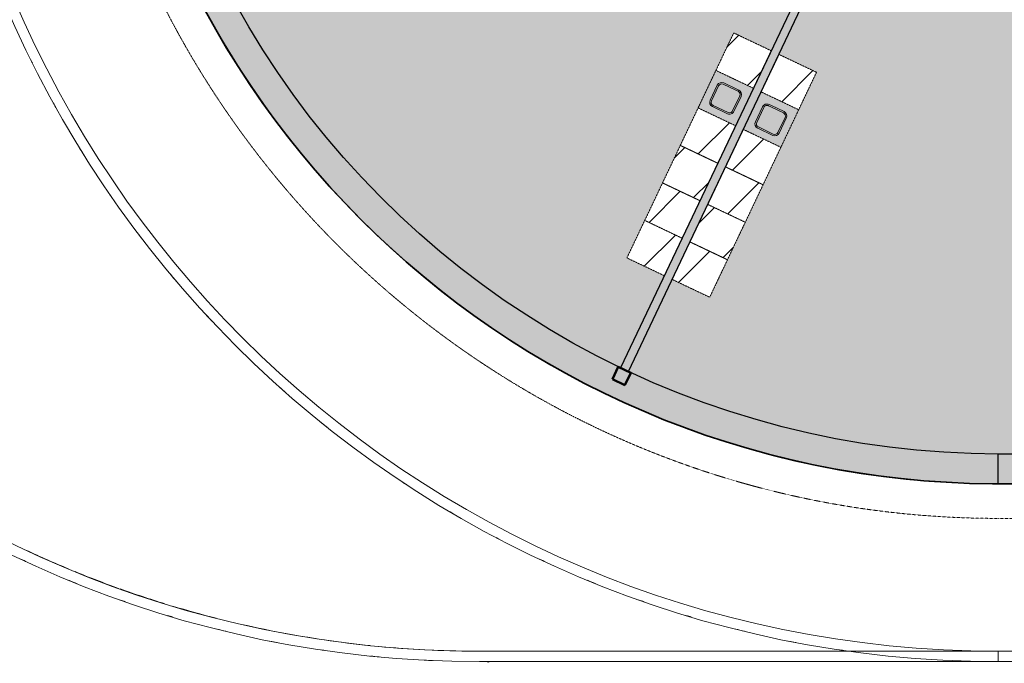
# Model space of a CAD drawing. Header units: millimetres. Extents: x 1000 to 192722, y -9201 to 41503.
# Tile 66 of 93: x 121871 to 136109, y 8476 to 17778. Entities that reach past the tile are written whole.
import ezdxf

# ---------------------------------------------------------------- set-up
doc = ezdxf.new("R2010")
doc.units = ezdxf.units.MM
doc.linetypes.add('THO_hhidden', pattern=[2.5, 1.5, -1])
for name, color, linetype, lineweight, true_color in [('A-AREA-BNDY', 1, 'Continuous', 50, 0xff0000), ('A-DETL', 7, 'Continuous', 13, 0x00a600), ('A-DETL-MBND', 9, 'Continuous', 13, 0x808080)]:
    doc.layers.add(name, color=color, linetype=linetype, lineweight=lineweight, true_color=true_color)
for name, color, linetype, lineweight in [('A-AREA-PATT', 7, 'Continuous', 13), ('A-GENM', 7, 'Continuous', 13), ('A-WALL-PATT', 7, 'Continuous', 18), ('I-WALL', 7, 'Continuous', 18), ('P-SANR-FIXT', 7, 'Continuous', 13), ('S-COLS-SYMB', 7, 'Continuous', 50)]:
    doc.layers.add(name, color=color, linetype=linetype, lineweight=lineweight)

# ---------------------------------------------------------------- blocks, each defined once
blk = doc.blocks.new('NLRS_01_GM_WPB_dummy placeholder_gen_tho - kast 600x600x2100-V144-01 1e verdieping BVO')
at = {"layer": 'A-GENM', "true_color": 0x808080}
h = blk.add_hatch(dxfattribs=at)
h.set_pattern_fill('FP_99', color=8, style=0, pattern_type=2)
h.set_pattern_definition([(70.4, (-11795.2, -21282.7), (-565.234, 201.271), [])])
h.paths.add_polyline_path([(300, -300), (300, 300), (-300, 300), (-300, -300), (-47, -300)])
at = {"layer": 'A-GENM', "linetype": 'THO_hhidden'}
for p, q in [((300, 300), (-300, 300)), ((-300, 300), (-300, -300)), ((300, -300), (300, 300)), ((-300, -300), (300, -300))]:
    blk.add_line(p, q, dxfattribs=at)
blk = doc.blocks.new('NLRS_01_GM_WPB_dummy placeholder_gen_tho - kast 600x600x2100-V145-01 1e verdieping BVO')
at = {"layer": 'A-GENM', "true_color": 0x808080}
h = blk.add_hatch(dxfattribs=at)
h.set_pattern_fill('FP_100', color=8, style=0, pattern_type=2)
h.set_pattern_definition([(70.4, (-11795.2, -21882.7), (-565.234, 201.271), [])])
h.paths.add_polyline_path([(300, -300), (300, 300), (-300, 300), (-300, -300), (220, -300)])
at = {"layer": 'A-GENM', "linetype": 'THO_hhidden'}
for p, q in [((300, 300), (-300, 300)), ((-300, 300), (-300, -300)), ((300, -300), (300, 300)), ((-300, -300), (300, -300))]:
    blk.add_line(p, q, dxfattribs=at)
blk = doc.blocks.new('NLRS_01_GM_WPB_dummy placeholder_gen_tho - kast 600x600x2100-V146-01 1e verdieping BVO')
at = {"layer": 'A-GENM', "true_color": 0x808080}
h = blk.add_hatch(dxfattribs=at)
h.set_pattern_fill('FP_101', color=8, style=0, pattern_type=2)
h.set_pattern_definition([(70.4, (-11795.2, -22482.7), (-565.234, 201.271), [])])
h.paths.add_polyline_path([(300, -300), (300, 300), (-300, 300), (-300, -300), (120, -300)])
at = {"layer": 'A-GENM', "linetype": 'THO_hhidden'}
for p, q in [((300, 300), (-300, 300)), ((-300, 300), (-300, -300)), ((300, -300), (300, 300)), ((-300, -300), (300, -300))]:
    blk.add_line(p, q, dxfattribs=at)
blk = doc.blocks.new('NLRS_01_GM_WPB_dummy placeholder_gen_tho - kast 600x600x2100-V147-01 1e verdieping BVO')
at = {"layer": 'A-GENM', "true_color": 0x808080}
h = blk.add_hatch(dxfattribs=at)
h.set_pattern_fill('FP_102', color=8, style=0, pattern_type=2)
h.set_pattern_definition([(70.4, (-11795.2, -23082.7), (-565.234, 201.271), [])])
h.paths.add_polyline_path([(300, -300), (300, 300), (-300, 300), (-300, -300), (-165, -300)])
at = {"layer": 'A-GENM', "linetype": 'THO_hhidden'}
for p, q in [((300, 300), (-300, 300)), ((-300, 300), (-300, -300)), ((300, -300), (300, 300)), ((-300, -300), (300, -300))]:
    blk.add_line(p, q, dxfattribs=at)
blk = doc.blocks.new('NLRS_01_GM_WPB_dummy placeholder_gen_tho - kast 600x600x2100-V148-01 1e verdieping BVO')
at = {"layer": 'A-GENM', "true_color": 0x808080}
h = blk.add_hatch(dxfattribs=at)
h.set_pattern_fill('FP_103', color=8, style=0, pattern_type=2)
h.set_pattern_definition([(70.4, (-11795.2, -24282.7), (-565.234, 201.271), [])])
h.paths.add_polyline_path([(300, -300), (300, 300), (-300, 300), (-300, -300), (1, -300)])
at = {"layer": 'A-GENM', "linetype": 'THO_hhidden'}
for p, q in [((300, 300), (-300, 300)), ((-300, 300), (-300, -300)), ((300, -300), (300, 300)), ((-300, -300), (300, -300))]:
    blk.add_line(p, q, dxfattribs=at)
blk = doc.blocks.new('NLRS_73_PF_UN_rvs gootsteen enkel 340x340 ic6zrl2n_gen_bcb - RVS gootsteen enkel 340x340-1972238-01 1e verdieping BVO')
at = {"layer": 'P-SANR-FIXT'}
for p, q in [((-81, 20), (-120, 20)), ((-120, 0), (-81, 0)), ((120, 20), (-81, 20)), ((-81, 0), (120, 0)), ((-190, -50), (-190, -290)), ((-170, -290), (-170, -50)), ((170, -50), (170, -290)), ((190, -290), (190, -50)), ((120, -340), (-120, -340)), ((-120, -360), (120, -360))]:
    blk.add_line(p, q, dxfattribs=at)
for centre, radius, start, end in [((-120, -50), 70, 90, 180), ((120, -50), 70, 0, 90), ((120, -50), 50, 0, 90), ((-120, -50), 50, 90, 180), ((-120, -50), 50, 165.9822, 180), ((-120, -50), 50, 151.917, 161.4219), ((-120, -50), 50, 137.768, 146.5606), ((-120, -50), 50, 123.4394, 132.232), ((-120, -50), 50, 108.5781, 118.083), ((-120, -50), 50, 90, 104.0178), ((-120, -290), 70, 180, 270), ((-120, -290), 50, 180, 270), ((120, -290), 70, 270, 360), ((120, -290), 50, 270, 0)]:
    blk.add_arc(centre, radius, start, end, dxfattribs=at)
blk = doc.blocks.new('NLRS_01_GM_WPB_dummy placeholder_gen_tho - kast 600x600x2100-V149-01 1e verdieping BVO')
at = {"layer": 'A-GENM', "true_color": 0x808080}
h = blk.add_hatch(dxfattribs=at)
h.set_pattern_fill('FP_104', color=8, style=0, pattern_type=2)
h.set_pattern_definition([(250.4, (11070.2, 21283.2), (565.234, -201.271), [])])
h.paths.add_polyline_path([(-300, 300), (-300, -300), (300, -300), (300, 300), (-221, 300)])
at = {"layer": 'A-GENM', "linetype": 'THO_hhidden'}
for p, q in [((300, 300), (-300, 300)), ((-300, 300), (-300, -300)), ((300, -300), (300, 300)), ((-300, -300), (300, -300))]:
    blk.add_line(p, q, dxfattribs=at)
blk = doc.blocks.new('NLRS_01_GM_WPB_dummy placeholder_gen_tho - kast 600x600x2100-V150-01 1e verdieping BVO')
at = {"layer": 'A-GENM', "true_color": 0x808080}
h = blk.add_hatch(dxfattribs=at)
h.set_pattern_fill('FP_105', color=8, style=0, pattern_type=2)
h.set_pattern_definition([(250.4, (11070.2, 21883.2), (565.234, -201.271), [])])
h.paths.add_polyline_path([(-300, 300), (-300, -300), (300, -300), (300, 300), (-209, 300)])
at = {"layer": 'A-GENM', "linetype": 'THO_hhidden'}
for p, q in [((300, 300), (-300, 300)), ((-300, 300), (-300, -300)), ((300, -300), (300, 300)), ((-300, -300), (300, -300))]:
    blk.add_line(p, q, dxfattribs=at)
blk = doc.blocks.new('NLRS_01_GM_WPB_dummy placeholder_gen_tho - kast 600x600x2100-V151-01 1e verdieping BVO')
at = {"layer": 'A-GENM', "true_color": 0x808080}
h = blk.add_hatch(dxfattribs=at)
h.set_pattern_fill('FP_106', color=8, style=0, pattern_type=2)
h.set_pattern_definition([(250.4, (11070.2, 22483.2), (565.234, -201.271), [])])
h.paths.add_polyline_path([(-300, 300), (-300, -300), (300, -300), (300, 300), (-108, 300)])
at = {"layer": 'A-GENM', "linetype": 'THO_hhidden'}
for p, q in [((300, 300), (-300, 300)), ((-300, 300), (-300, -300)), ((300, -300), (300, 300)), ((-300, -300), (300, -300))]:
    blk.add_line(p, q, dxfattribs=at)
blk = doc.blocks.new('NLRS_01_GM_WPB_dummy placeholder_gen_tho - kast 600x600x2100-V152-01 1e verdieping BVO')
at = {"layer": 'A-GENM', "true_color": 0x808080}
h = blk.add_hatch(dxfattribs=at)
h.set_pattern_fill('FP_107', color=8, style=0, pattern_type=2)
h.set_pattern_definition([(250.4, (11070.2, 23083.2), (565.234, -201.271), [])])
h.paths.add_polyline_path([(-300, 300), (-300, -300), (300, -300), (300, 300), (87, 300)])
at = {"layer": 'A-GENM', "linetype": 'THO_hhidden'}
for p, q in [((300, 300), (-300, 300)), ((-300, 300), (-300, -300)), ((300, -300), (300, 300)), ((-300, -300), (300, -300))]:
    blk.add_line(p, q, dxfattribs=at)
blk = doc.blocks.new('NLRS_01_GM_WPB_dummy placeholder_gen_tho - kast 600x600x2100-V153-01 1e verdieping BVO')
at = {"layer": 'A-GENM', "true_color": 0x808080}
h = blk.add_hatch(dxfattribs=at)
h.set_pattern_fill('FP_108', color=8, style=0, pattern_type=2)
h.set_pattern_definition([(250.4, (11070.2, 24283.2), (565.234, -201.271), [])])
h.paths.add_polyline_path([(-300, 300), (-300, -300), (300, -300), (300, 300), (10, 300)])
at = {"layer": 'A-GENM', "linetype": 'THO_hhidden'}
for p, q in [((300, 300), (-300, 300)), ((-300, 300), (-300, -300)), ((300, -300), (300, 300)), ((-300, -300), (300, -300))]:
    blk.add_line(p, q, dxfattribs=at)
blk = doc.blocks.new('NLRS_73_PF_UN_rvs gootsteen enkel 340x340 ic6zrl2n_gen_bcb - RVS gootsteen enkel 340x340-1975653-01 1e verdieping BVO')
at = {"layer": 'P-SANR-FIXT'}
for p, q in [((-190, 290), (-190, 50)), ((-170, 50), (-170, 290)), ((120, 360), (-120, 360)), ((-120, 340), (120, 340)), ((170, 290), (170, 50)), ((190, 50), (190, 290)), ((-81, 0), (-120, 0)), ((120, 0), (-81, 0)), ((-120, -20), (-81, -20)), ((-81, -20), (120, -20))]:
    blk.add_line(p, q, dxfattribs=at)
for centre, radius, start, end in [((-120, 290), 70, 90, 180), ((-120, 290), 50, 90, 180), ((120, 290), 70, 0, 90), ((120, 290), 50, 360, 90), ((-120, 50), 70, 180, 270), ((-120, 50), 50, 180, 270), ((-120, 50), 50, 180, 194.0178), ((-120, 50), 50, 198.5781, 208.083), ((-120, 50), 50, 213.4394, 222.232), ((-120, 50), 50, 227.768, 236.5606), ((-120, 50), 50, 241.917, 251.4219), ((-120, 50), 50, 255.9822, 270), ((120, 50), 70, 270, 360), ((120, 50), 50, 270, 360)]:
    blk.add_arc(centre, radius, start, end, dxfattribs=at)
blk = doc.blocks.new('NLRS_28_SCO_UN_koker_gen_bcb - K200_200_12_5-2311149-01 1e verdieping BVO')
at = {"layer": 'S-COLS-SYMB'}
for p, q in [((-100, 100), (100, 100)), ((-100, -100), (-100, 100)), ((100, -100), (100, 100)), ((-100, -100), (100, -100))]:
    blk.add_line(p, q, dxfattribs=at)
blk = doc.blocks.new('NLRS_28_SCO_UN_houten kolom rond_gen_bcb - rond 150-V235-01 1e verdieping BVO')
at = {"layer": 'A-DETL-MBND'}
blk.add_arc((0, 0), 75, 270.0988, 319.3074, dxfattribs=at)

msp = doc.modelspace()

# ---------------------------------------------------------------- hatches: boundary and pattern name
at = {"layer": 'A-AREA-PATT', "true_color": 0xfaf8e6}
h = msp.add_hatch(color=7, dxfattribs=at)
h.paths.add_polyline_path([(135940, 11070), (135940, 11071), (135940, 11070)])
h.paths.add_polyline_path([(140459, 11500), (140459, 14694), (140309, 14694), (140309, 13769), (140259, 13769), (140259, 15769), (140309, 15769), (140309, 14844), (140459, 14844), (140459, 18037), (133212, 18037), (132850, 17276), (133392, 17018), (131848, 13766), (131306, 14024), (130674, 12691), (131033, 12529), (131398, 12379), (131767, 12240), (132141, 12113), (132583, 11979), (132968, 11877), (133349, 11788), (133733, 11711), (134118, 11645), (134505, 11592), (134893, 11551), (135286, 11522), (135671, 11505), (136022, 11500), (136022, 11500), (140184, 11500)])
h.paths.add_polyline_path([(130561, 12745), (130652, 12936), (131194, 14078), (130652, 14335), (132196, 17587), (132738, 17330), (133098, 18088), (129959, 21409), (129959, 22037), (126913, 22037), (126913, 21887), (127838, 21887), (127838, 21837), (125838, 21837), (125838, 21887), (126763, 21887), (126763, 22037), (123592, 22037), (123661, 21654), (123743, 21274), (123836, 20896), (123941, 20520), (124078, 20089), (124189, 19769), (124334, 19393), (124491, 19021), (124660, 18654), (124841, 18292), (125004, 17987), (125184, 17673), (125388, 17341), (125602, 17016), (125837, 16682), (126059, 16385), (126303, 16081), (126555, 15785), (126849, 15462), (127094, 15209), (127397, 14915), (127681, 14657), (127998, 14386), (128299, 14145), (128587, 13927), (128878, 13721), (129202, 13505), (129533, 13299), (129870, 13104), (130267, 12892), (130421, 12815)])
h.paths.add_polyline_path([(132791, 16100), (132806, 16101), (132821, 16107), (132840, 16121), (132848, 16131), (132857, 16148), (132959, 16365), (132962, 16377), (132962, 16396), (132956, 16415), (132946, 16432), (132938, 16440), (132910, 16456), (132698, 16555), (132687, 16558), (132666, 16558), (132645, 16551), (132631, 16542), (132619, 16528), (132609, 16511), (132505, 16288), (132503, 16272), (132505, 16257), (132510, 16242), (132525, 16223), (132534, 16215), (132561, 16201), (132775, 16101)])
h.paths.add_polyline_path([(132136, 16411), (132151, 16413), (132175, 16424), (132181, 16428), (132190, 16438), (132203, 16460), (132304, 16676), (132307, 16687), (132307, 16708), (132300, 16729), (132296, 16738), (132277, 16755), (132261, 16765), (132043, 16867), (132034, 16870), (132012, 16870), (131993, 16864), (131982, 16858), (131966, 16842), (131958, 16831), (131850, 16599), (131849, 16584), (131851, 16568), (131861, 16545), (131867, 16537), (131875, 16529), (131897, 16517), (132120, 16413), (132125, 16412)])
h.paths.add_polyline_path([(141154, 18100), (141844, 18100), (141844, 18200), (141922, 18200), (141922, 18162), (141959, 18162), (141959, 18966), (142022, 18966), (142022, 20000), (141959, 20000), (141959, 20037), (138359, 20037), (138359, 28162), (141959, 28162), (141959, 28200), (142022, 28200), (142022, 29234), (141959, 29234), (141959, 30000), (141804, 30000), (141804, 30141), (141114, 30139), (141114, 30000), (140584, 30000), (140584, 30037), (133198, 30036), (130084, 26742), (130084, 26037), (123572, 26037), (123518, 25652), (123476, 25265), (123446, 24878), (123428, 24489), (123422, 24075), (129959, 24073), (129959, 24073), (130084, 24073), (130084, 21458), (133200, 18162), (141057, 18162), (141057, 18200), (141154, 18200), (141154, 18162)])
h.paths.add_polyline_path([(141714, 18321), (141643, 18392), (141664, 18408), (141688, 18418), (141714, 18421), (141740, 18418), (141764, 18408), (141785, 18392), (141740, 18347)])
h.paths.add_polyline_path([(141714, 18221), (141688, 18225), (141664, 18235), (141643, 18251), (141714, 18321), (141785, 18251), (141764, 18235), (141740, 18225)])
h.paths.add_polyline_path([(141262, 18271), (141176, 18321), (141262, 18371)])
h.paths.add_polyline_path([(141996, 19128), (141996, 19838), (142006, 19838), (142006, 19128)])
h.paths.add_polyline_path([(136122, 22101), (136122, 26101), (138322, 26101), (138322, 22101), (136857, 22101)])
h.paths.add_polyline_path([(123046, 22920), (123015, 23322), (122998, 23711), (122993, 24167), (123001, 24564), (123021, 24960), (123053, 25356), (123097, 25750), (123157, 26162), (123224, 26546), (123308, 26949), (123392, 27304), (123493, 27680), (123605, 28051), (123732, 28431), (123872, 28807), (124022, 29179), (124184, 29546), (124358, 29908), (124557, 30291), (124737, 30615), (124943, 30960), (125160, 31297), (125399, 31646), (125624, 31953), (125870, 32269), (126127, 32578), (126437, 32926), (126668, 33171), (126951, 33455), (127244, 33730), (127544, 33995), (127853, 34252), (128220, 34536), (128553, 34776), (128878, 34996), (129213, 35209), (129533, 35399), (129870, 35586), (130214, 35764), (130617, 35956), (130944, 36100), (131316, 36250), (131692, 36390), (132141, 36538), (132518, 36649), (132898, 36749), (133282, 36838), (133668, 36915), (134069, 36982), (134448, 37034), (134840, 37076), (135233, 37106), (135644, 37124), (135613, 37124), (135215, 37105), (134776, 37070), (134418, 37031), (134021, 36976), (133626, 36908), (133233, 36828), (132842, 36736), (132455, 36633), (132070, 36517), (131669, 36381), (131314, 36250), (130942, 36099), (130561, 35930), (130204, 35759), (129857, 35580), (129506, 35384), (129099, 35138), (128799, 34945), (128493, 34735), (128169, 34498), (127852, 34251), (127543, 33994), (127243, 33729), (126907, 33411), (126667, 33171), (126380, 32865), (126126, 32578), (125870, 32269), (125591, 31909), (125386, 31628), (125159, 31297), (124943, 30959), (124710, 30567), (124542, 30264), (124357, 29908), (124184, 29546), (124022, 29179), (123871, 28807), (123732, 28431), (123605, 28050), (123489, 27666), (123385, 27278), (123284, 26843), (123213, 26492), (123137, 26037), (123085, 25652), (123044, 25265), (123015, 24878), (122997, 24489), (122992, 24033), (123000, 23636), (123020, 23240), (123045, 22925)])
h.paths.add_polyline_path([(127506, 24186), (127506, 24186), (127511, 24186)])
h.paths.add_polyline_path([(129996, 24235), (129996, 24945), (130006, 24945), (130006, 24235)])
h.paths.add_polyline_path([(129996, 25165), (129996, 25875), (130006, 25875), (130006, 25165)])
h.paths.add_polyline_path([(128717, 26162), (129959, 26162), (129959, 26792), (133098, 30112), (132759, 30826), (132217, 30568), (130673, 33820), (131215, 34078), (130561, 35455), (130204, 35276), (129857, 35089), (129507, 34884), (129162, 34668), (128824, 34441), (128521, 34224), (128222, 33995), (127948, 33773), (127653, 33519), (127312, 33204), (127087, 32984), (126808, 32694), (126555, 32415), (126303, 32119), (126059, 31815), (125817, 31490), (125602, 31184), (125386, 30856), (125160, 30484), (124991, 30189), (124808, 29846), (124615, 29451), (124474, 29142), (124324, 28783), (124184, 28416), (124057, 28050), (123937, 27666), (123829, 27278), (123734, 26888), (123652, 26494), (123592, 26162), (126763, 26162), (126763, 26312), (125838, 26312), (125838, 26362), (127838, 26362), (127838, 26312), (126913, 26312), (126913, 26162), (128711, 26162)])
h.paths.add_polyline_path([(141996, 28362), (141996, 29072), (142006, 29072), (142006, 28362)])
h.paths.add_polyline_path([(141244, 29878), (141173, 29949), (141194, 29965), (141218, 29975), (141244, 29978), (141270, 29975), (141294, 29965), (141315, 29949), (141270, 29904)])
h.paths.add_polyline_path([(141244, 29778), (141218, 29782), (141194, 29792), (141173, 29808), (141244, 29878), (141315, 29808), (141294, 29792), (141270, 29782)])
h.paths.add_polyline_path([(141696, 29828), (141696, 29928), (141783, 29878)])
h.paths.add_polyline_path([(141324, 29993), (141324, 29993), (141332, 29993)])
h.paths.add_polyline_path([(133227, 30162), (140459, 30162), (140459, 33356), (140309, 33356), (140309, 32431), (140259, 32431), (140259, 34431), (140309, 34431), (140309, 33506), (140459, 33506), (140459, 36700), (135962, 36699), (135620, 36693), (135219, 36674), (134819, 36642), (134420, 36597), (134023, 36540), (133627, 36470), (133234, 36387), (132843, 36292), (132456, 36184), (132071, 36064), (131767, 35960), (131398, 35821), (131033, 35671), (130674, 35509), (133212, 30162)])
h.paths.add_polyline_path([(149159, 30162), (149159, 31631), (148559, 31631), (148559, 35231), (149159, 35231), (149159, 36700), (140584, 36700), (140584, 33506), (140734, 33506), (140734, 34431), (140784, 34431), (140784, 32431), (140734, 32431), (140734, 33356), (140584, 33356), (140584, 30200), (142084, 30200), (142086, 30162), (147502, 30162)])
h.paths.add_polyline_path([(132872, 30879), (131328, 34131), (131870, 34389), (133414, 31136), (132942, 30912)])
h.paths.add_polyline_path([(132037, 31285), (132055, 31286), (132073, 31291), (132299, 31400), (132309, 31408), (132317, 31418), (132326, 31434), (132329, 31453), (132328, 31470), (132323, 31487), (132212, 31718), (132200, 31729), (132186, 31737), (132171, 31743), (132157, 31744), (132135, 31740), (132111, 31730), (131897, 31626), (131882, 31611), (131877, 31601), (131872, 31586), (131870, 31572), (131874, 31550), (131877, 31541), (131987, 31313), (131991, 31307), (132003, 31297), (132026, 31287), (132037, 31285)])
h.paths.add_polyline_path([(141309, 31320), (141184, 31320), (141184, 31445), (141309, 31445)])
h.paths.add_polyline_path([(132692, 31596), (132710, 31597), (132728, 31602), (132957, 31713), (132964, 31720), (132972, 31729), (132980, 31745), (132984, 31764), (132983, 31781), (132978, 31798), (132867, 32029), (132856, 32040), (132841, 32048), (132826, 32054), (132812, 32055), (132790, 32051), (132771, 32043), (132551, 31937), (132540, 31926), (132532, 31912), (132526, 31897), (132525, 31883), (132529, 31861), (132533, 31850), (132640, 31627), (132649, 31616), (132658, 31608), (132674, 31600), (132688, 31597)])
h.paths.add_polyline_path([(148391, 33037), (148266, 33037), (148266, 33162), (148391, 33162)])
h.paths.add_polyline_path([(148833, 34136), (148995, 34138), (149018, 34149), (149029, 34158), (149034, 34163), (149042, 34176), (149047, 34191), (149049, 34206), (149049, 34446), (149047, 34464), (149040, 34481), (149028, 34496), (149010, 34508), (148997, 34514), (148979, 34516), (148726, 34515), (148721, 34514), (148704, 34507), (148689, 34495), (148679, 34481), (148672, 34464), (148669, 34446), (148671, 34191), (148682, 34167), (148691, 34156), (148696, 34152), (148717, 34140), (148728, 34137), (148739, 34136)])
at = {"layer": 'A-GENM', "true_color": 0xdcf8f8}
h = msp.add_hatch(color=7, dxfattribs=at)
h.paths.add_polyline_path([(132223, 16246), (132480, 16788), (131938, 17045), (131681, 16503), (132200, 16257)])
h.paths.add_polyline_path([(132136, 16411), (132114, 16415), (132105, 16418), (131875, 16529), (131861, 16545), (131853, 16562), (131850, 16573), (131849, 16584), (131852, 16605), (131855, 16614), (131966, 16842), (131970, 16848), (131982, 16858), (132005, 16868), (132018, 16871), (132034, 16870), (132052, 16864), (132277, 16755), (132286, 16749), (132296, 16738), (132305, 16720), (132308, 16698), (132307, 16685), (132302, 16668), (132190, 16438), (132175, 16424), (132157, 16415), (132147, 16412)])
h = msp.add_hatch(color=7, dxfattribs=at)
h.paths.add_polyline_path([(132878, 15934), (133135, 16476), (132593, 16734), (132336, 16192), (132865, 15940)])
h.paths.add_polyline_path([(132791, 16100), (132769, 16103), (132760, 16106), (132530, 16218), (132519, 16229), (132510, 16243), (132505, 16258), (132503, 16272), (132507, 16294), (132510, 16303), (132619, 16528), (132623, 16535), (132637, 16547), (132654, 16556), (132676, 16559), (132689, 16558), (132706, 16553), (132926, 16448), (132938, 16440), (132952, 16425), (132960, 16403), (132963, 16390), (132962, 16374), (132956, 16356), (132845, 16126), (132834, 16115), (132820, 16106), (132805, 16101)])
at = {"layer": 'A-WALL-PATT', "true_color": 0x808080}
for points in [[(136022, 11070), (136022, 11500), (135620, 11506), (135220, 11526), (134819, 11558), (134420, 11603), (134023, 11660), (133627, 11730), (133234, 11813), (132865, 11902), (132456, 12016), (132072, 12136), (131767, 12240), (131398, 12379), (131033, 12529), (130576, 12738), (130561, 12745), (130174, 12940), (129857, 13111), (129507, 13316), (129162, 13532), (128824, 13759), (128558, 13949), (128222, 14205), (127897, 14471), (127653, 14681), (127366, 14944), (127087, 15216), (126817, 15496), (126555, 15785), (126303, 16081), (126059, 16385), (125826, 16697), (125602, 17016), (125388, 17341), (125184, 17673), (124991, 18011), (124808, 18354), (124636, 18704), (124474, 19058), (124324, 19417), (124185, 19781), (124057, 20150), (123937, 20534), (123829, 20922), (123734, 21312), (123652, 21706), (123581, 22101), (123572, 22162), (123518, 22548), (123476, 22935), (123446, 23322), (123428, 23711), (123422, 24100), (122992, 24100), (122998, 23699), (123016, 23298), (123047, 22898), (123090, 22499), (123157, 22037), (123224, 21654), (123302, 21274), (123392, 20896), (123493, 20520), (123605, 20149), (123732, 19769), (123872, 19393), (124022, 19021), (124184, 18654), (124358, 18292), (124542, 17936), (124737, 17585), (124943, 17241), (125160, 16903), (125387, 16572), (125623, 16248), (125870, 15931), (126127, 15622), (126392, 15322), (126667, 15029), (126951, 14746), (127243, 14471), (127544, 14205), (127853, 13949), (128169, 13702), (128493, 13465), (128878, 13204), (129202, 12998), (129533, 12801), (129870, 12614), (130214, 12436), (130617, 12244), (130943, 12101), (131315, 11950), (131691, 11811), (132141, 11662), (132518, 11551), (132898, 11451), (133282, 11362), (133668, 11285), (134057, 11219), (134448, 11166), (134840, 11124), (135233, 11094), (135627, 11076)], [(169622, 11070), (169622, 11500), (136022, 11500), (136022, 11070), (168792, 11070)]]:
    msp.add_hatch(color=8, dxfattribs=at).paths.add_polyline_path(points)
at = {"layer": 'A-WALL-PATT', "true_color": 0xc0c0c0}
msp.add_hatch(color=9, dxfattribs=at).paths.add_polyline_path([(130674, 12691), (133247, 18112), (133155, 18209), (130561, 12745), (130617, 12718)])

# ---------------------------------------------------------------- linework, layer by layer
at = {"layer": 'A-AREA-BNDY', "lineweight": 35}
for q in [(139692, 11070), (169714, 11070)]:
    msp.add_line((135940, 11070), q, dxfattribs=at)
msp.add_arc((136022, 24100), 13030, 180, 269.6429, dxfattribs=at)
at = {"layer": 'A-DETL', "color": 7, "linetype": 'THO_hhidden'}
msp.add_line((136022, 10570), (169622, 10570), dxfattribs=at)
msp.add_arc((136022, 24100), 13530, 90, 270, dxfattribs=at)
at = {"layer": 'A-DETL-MBND'}
for centre, radius, start, end in [((136022, 24100), 15600, 206.2619, 206.445), ((136022, 24100), 15600, 208.8251, 209.2072), ((136022, 24100), 15600, 211.6163, 212.0979), ((136022, 24100), 15600, 214.526, 214.8284), ((136022, 24100), 15600, 217.1716, 217.474), ((136022, 24100), 15600, 219.9021, 220.3837), ((136022, 24100), 15600, 222.7928, 223.1749), ((136022, 24100), 15600, 225.555, 225.7381), ((136022, 24100), 15600, 228.1965, 228.663), ((136022, 24100), 15600, 231.0629, 231.4974), ((136022, 24100), 15600, 236.5026, 236.9371), ((136022, 24100), 15600, 239.337, 239.8035), ((136022, 24100), 15600, 242.2619, 242.445), ((128522, 24100), 15600, 244.8251, 245.2072), ((128522, 24100), 15450, 244.9163, 247.3617), ((136022, 24100), 15600, 244.8251, 245.2072), ((128522, 24100), 15450, 247.7518, 250.2491), ((128522, 24100), 15600, 247.6163, 248.0979), ((128522, 24100), 15450, 250.3312, 252.8633), ((136022, 24100), 15600, 247.6163, 248.0979), ((128522, 24100), 15600, 250.526, 250.8284), ((128522, 24100), 15450, 253.2929, 255.7304), ((136022, 24100), 15600, 250.526, 250.8284), ((128522, 24100), 15600, 253.1716, 253.474), ((136022, 24100), 15600, 253.1716, 253.474), ((128522, 24100), 15600, 255.9021, 256.3837), ((128522, 24100), 15450, 256.1953, 258.6775), ((136022, 24100), 15600, 255.9021, 256.3837), ((128522, 24100), 15450, 258.9348, 261.3533), ((128522, 24100), 15600, 258.7928, 259.1749), ((128522, 24100), 15450, 261.6522, 264.1223), ((128522, 24100), 15450, 264.5935, 267.0341), ((136022, 24100), 15600, 258.7928, 259.1749), ((128522, 24100), 15600, 261.555, 261.7381), ((128522, 24100), 15600, 264.1965, 264.663), ((128522, 24100), 15450, 267.4457, 270), ((136022, 24100), 15600, 261.555, 261.7381), ((128522, 24100), 15600, 267.0629, 267.4974)]:
    msp.add_arc(centre, radius, start, end, dxfattribs=at)
at = {"layer": 'A-GENM', "linetype": 'THO_hhidden'}
for p, q in [((131938, 17045), (131681, 16503)), ((132878, 15934), (133135, 16476))]:
    msp.add_line(p, q, dxfattribs=at)
at = {"layer": 'I-WALL', "lineweight": 25}
for p, q in [((133098, 18088), (130561, 12745)), ((130674, 12691), (133212, 18037)), ((140459, 11500), (136022, 11500)), ((136022, 11070), (136022, 11500)), ((136022, 11070), (169622, 11070))]:
    msp.add_line(p, q, dxfattribs=at)
at = {"layer": 'I-WALL'}
for p, q in [((128522, 8650), (177122, 8650)), ((136022, 8500), (136022, 8650)), ((177122, 8500), (128522, 8500))]:
    msp.add_line(p, q, dxfattribs=at)
at = {"layer": 'I-WALL', "lineweight": 25, "flags": 128}
for points in [[(130561, 12745), (130212, 12919), (129870, 13104), (129533, 13299), (129202, 13505), (128878, 13721), (128561, 13946), (128250, 14182), (127948, 14427), (127653, 14681), (127366, 14944), (127087, 15216), (126817, 15496), (126555, 15785), (126303, 16081), (126059, 16385), (125826, 16697), (125602, 17016), (125388, 17341), (125184, 17673), (124991, 18011)], [(136022, 11500), (135627, 11506), (135233, 11525), (134840, 11556), (134448, 11599), (134057, 11654), (133668, 11722), (133282, 11801), (132898, 11893), (132518, 11997), (132141, 12113), (131767, 12240), (131398, 12379), (131033, 12529), (130674, 12691)]]:
    msp.add_lwpolyline(points, dxfattribs=at)
at = {"layer": 'I-WALL'}
for centre, radius in [((128522, 24100), 15600), ((136022, 24100), 15600), ((128522, 24100), 15450), ((136022, 24100), 15450)]:
    msp.add_arc(centre, radius, 90, 270, dxfattribs=at)
at = {"layer": 'I-WALL', "lineweight": 25}
msp.add_arc((136022, 24100), 13030, 180, 270, dxfattribs=at)

# ---------------------------------------------------------------- block references
at = {"layer": 'A-DETL-MBND', "rotation": 334.6000015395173}
msp.add_blockref('NLRS_28_SCO_UN_houten kolom rond_gen_bcb - rond 150-V235-01 1e verdieping BVO', (128646, 8568), dxfattribs=at)
at = {"layer": 'A-GENM', "linetype": 'THO_hhidden'}
for name, p, rotation in [('NLRS_01_GM_WPB_dummy placeholder_gen_tho - kast 600x600x2100-V153-01 1e verdieping BVO', (132338, 17187), 154.6000000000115), ('NLRS_01_GM_WPB_dummy placeholder_gen_tho - kast 600x600x2100-V148-01 1e verdieping BVO', (132993, 16876), 334.5999999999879), ('NLRS_01_GM_WPB_dummy placeholder_gen_tho - kast 600x600x2100-V152-01 1e verdieping BVO', (131823, 16103), 154.6000000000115), ('NLRS_01_GM_WPB_dummy placeholder_gen_tho - kast 600x600x2100-V147-01 1e verdieping BVO', (132478, 15792), 334.5999999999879), ('NLRS_01_GM_WPB_dummy placeholder_gen_tho - kast 600x600x2100-V151-01 1e verdieping BVO', (131566, 15561), 154.6000000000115), ('NLRS_01_GM_WPB_dummy placeholder_gen_tho - kast 600x600x2100-V146-01 1e verdieping BVO', (132221, 15250), 334.5999999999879), ('NLRS_01_GM_WPB_dummy placeholder_gen_tho - kast 600x600x2100-V150-01 1e verdieping BVO', (131309, 15019), 154.6000000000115), ('NLRS_01_GM_WPB_dummy placeholder_gen_tho - kast 600x600x2100-V145-01 1e verdieping BVO', (131963, 14708), 334.5999999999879), ('NLRS_01_GM_WPB_dummy placeholder_gen_tho - kast 600x600x2100-V149-01 1e verdieping BVO', (131051, 14477), 154.6000000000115), ('NLRS_01_GM_WPB_dummy placeholder_gen_tho - kast 600x600x2100-V144-01 1e verdieping BVO', (131706, 14166), 334.5999999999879)]:
    msp.add_blockref(name, p, dxfattribs=dict(at, rotation=rotation))
at = {"layer": 'P-SANR-FIXT'}
for name, p, rotation in [('NLRS_73_PF_UN_rvs gootsteen enkel 340x340 ic6zrl2n_gen_bcb - RVS gootsteen enkel 340x340-1975653-01 1e verdieping BVO', (132151, 16795), 154.6000000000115), ('NLRS_73_PF_UN_rvs gootsteen enkel 340x340 ic6zrl2n_gen_bcb - RVS gootsteen enkel 340x340-1972238-01 1e verdieping BVO', (132806, 16483), 334.5999999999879)]:
    msp.add_blockref(name, p, dxfattribs=dict(at, rotation=rotation))
at = {"layer": 'S-COLS-SYMB', "rotation": 154.6010988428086}
msp.add_blockref('NLRS_28_SCO_UN_koker_gen_bcb - K200_200_12_5-2311149-01 1e verdieping BVO', (130574, 12628), dxfattribs=at)

doc.saveas('drawing.dxf')
